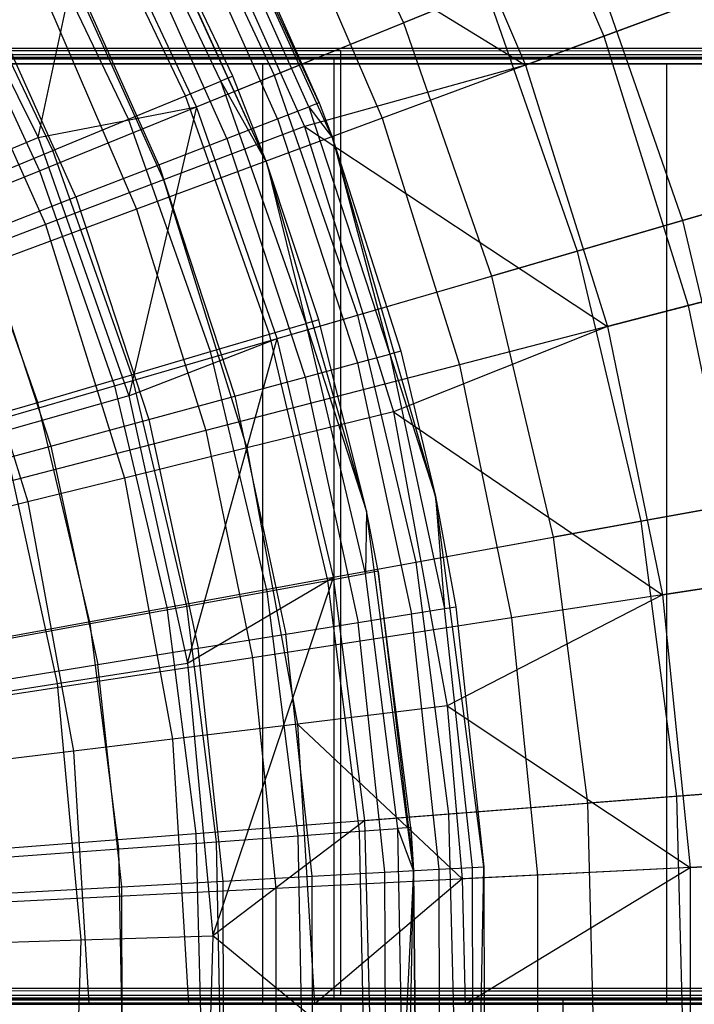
# Model space of a CAD drawing. Extents: x 0.1 to 16.1, y -7 to 7.
# Tile 96 of 108: x 9.8 to 10.4, y 0 to 0.8. Entities that reach past the tile are written whole.
import ezdxf

# ---------------------------------------------------------------- set-up
doc = ezdxf.new("R2010")
doc.units = 0
doc.header["$LTSCALE"] = 2.54
doc.layers.get('0').update_dxf_attribs({"color": 13, "linetype": 'CONTINUOUS'})

# ---------------------------------------------------------------- blocks, each defined once
blk = doc.blocks.new('DROPS_WOOD_C_PM_STL')
at = {"color": 0}
for p, q in [((10.03653, 1.04174, 7.35122), (10.13327, 0.83505, 7.35122)), ((10.03653, 1.04174, 7.35122), (10.13327, 0.83505, 7.35122)), ((10.20913, 1.04439, 3.24614), (10.30386, 0.82363, 3.24614)), ((10.20913, 1.04439, 3.24614), (10.30386, 0.82363, 3.24614)), ((10.06176, 0.76699, 15.533), (9.94087, 1.02606, 9.533)), ((10.06176, 0.76699, 15.533), (9.94087, 1.02606, 9.533)), ((10.07301, 0.73725, 9.533), (9.94087, 1.02606, 9.533)), ((10.07301, 0.73725, 9.533), (9.94087, 1.02606, 9.533)), ((10.14533, 1.01309, 7.40571), (10.23723, 0.79895, 7.40571)), ((10.14533, 1.01309, 7.40571), (10.23723, 0.79895, 7.40571)), ((10.01673, 0.71644, 9.533), (9.88832, 0.99709, 9.533)), ((10.01673, 0.71644, 9.533), (9.88832, 0.99709, 9.533)), ((9.9779, 0.78535, 15.63091), (9.88367, 0.98263, 15.63091)), ((9.9779, 0.78535, 15.63091), (9.88367, 0.98263, 15.63091)), ((10.01673, 0.71644, 9.533), (9.89336, 0.98791, 15.533)), ((10.01673, 0.71644, 9.533), (9.89336, 0.98791, 15.533)), ((9.98809, 0.78956, 15.533), (9.89336, 0.98791, 15.533)), ((9.98809, 0.78956, 15.533), (9.89336, 0.98791, 15.533)), ((9.93183, 0.986, 3.09397), (10.0234, 0.79036, 3.09397)), ((9.93183, 0.986, 3.09397), (10.0234, 0.79036, 3.09397)), ((9.94479, 0.97872, 7.68103), (10.23723, 0.79895, 7.40571)), ((9.94479, 0.97872, 7.68103), (10.23723, 0.79895, 7.40571)), ((9.94479, 0.97872, 7.68103), (10.04916, 0.74681, 7.68103)), ((9.94479, 0.97872, 7.68103), (10.04916, 0.74681, 7.68103)), ((9.94783, 0.7729, 15.72391), (9.85509, 0.96706, 15.72391)), ((9.94783, 0.7729, 15.72391), (9.85509, 0.96706, 15.72391)), ((10.0528, 0.76352, 15.63055), (9.96218, 0.96555, 15.63055)), ((10.0528, 0.76352, 15.63055), (9.96218, 0.96555, 15.63055)), ((9.97073, 0.96993, 15.533), (10.06176, 0.76699, 15.533)), ((9.97073, 0.96993, 15.533), (10.06176, 0.76699, 15.533)), ((10.0285, 0.95579, 3.02487), (10.1152, 0.75376, 3.02487)), ((10.0285, 0.95579, 3.02487), (10.1152, 0.75376, 3.02487)), ((9.82236, 0.73748, 7.8179), (9.86879, 0.95243, 7.62033)), ((9.82236, 0.73748, 7.8179), (9.86879, 0.95243, 7.62033)), ((9.95724, 0.76346, 7.62033), (9.86879, 0.95243, 7.62033)), ((9.95724, 0.76346, 7.62033), (9.86879, 0.95243, 7.62033)), ((10.02626, 0.75325, 15.72434), (9.93686, 0.95256, 15.72434)), ((10.02626, 0.75325, 15.72434), (9.93686, 0.95256, 15.72434)), ((9.71853, 0.946, 7.8179), (9.82236, 0.73748, 7.8179)), ((9.71853, 0.946, 7.8179), (9.82236, 0.73748, 7.8179)), ((9.89939, 0.75286, 15.80734), (9.80906, 0.94198, 15.80734)), ((9.89939, 0.75286, 15.80734), (9.80906, 0.94198, 15.80734)), ((9.98317, 0.73657, 15.81079), (9.89575, 0.93147, 15.81079)), ((9.98317, 0.73657, 15.81079), (9.89575, 0.93147, 15.81079)), ((9.83108, 0.91904, 7.86961), (9.92909, 0.70127, 7.86961)), ((9.83108, 0.91904, 7.86961), (9.92909, 0.70127, 7.86961)), ((9.83502, 0.72622, 15.87701), (9.74788, 0.90865, 15.87701)), ((9.83502, 0.72622, 15.87701), (9.74788, 0.90865, 15.87701)), ((9.92518, 0.71413, 15.88656), (9.84043, 0.90309, 15.88656)), ((9.92518, 0.71413, 15.88656), (9.84043, 0.90309, 15.88656)), ((10.2902, 0.89887, 7.06866), (10.13327, 0.83505, 7.35122)), ((10.2902, 0.89887, 7.06866), (10.13327, 0.83505, 7.35122)), ((10.2902, 0.89887, 7.06866), (10.37091, 0.66685, 7.06866)), ((10.2902, 0.89887, 7.06866), (10.37091, 0.66685, 7.06866)), ((9.74152, 0.88467, 2.90158), (9.82368, 0.70914, 2.90158)), ((9.74152, 0.88467, 2.90158), (9.82368, 0.70914, 2.90158)), ((10.47012, 0.8852, 3.48698), (10.30386, 0.82363, 3.24614)), ((10.47012, 0.8852, 3.48698), (10.30386, 0.82363, 3.24614)), ((9.73615, 0.86922, 8.07101), (9.82885, 0.66325, 8.07101)), ((9.73615, 0.86922, 8.07101), (9.82885, 0.66325, 8.07101)), ((9.85452, 0.68678, 15.94874), (9.77301, 0.86851, 15.94874)), ((9.85452, 0.68678, 15.94874), (9.77301, 0.86851, 15.94874)), ((10.0234, 0.79036, 3.09397), (10.20365, 0.86367, 3.3076)), ((10.0234, 0.79036, 3.09397), (10.20365, 0.86367, 3.3076)), ((10.20365, 0.86367, 3.3076), (10.2812, 0.64074, 3.3076)), ((10.20365, 0.86367, 3.3076), (10.2812, 0.64074, 3.3076)), ((9.82835, 0.85761, 2.82552), (9.90614, 0.67633, 2.82552)), ((9.82835, 0.85761, 2.82552), (9.90614, 0.67633, 2.82552)), ((10.23723, 0.79895, 7.40571), (10.39974, 0.85914, 7.11665)), ((10.23723, 0.79895, 7.40571), (10.39974, 0.85914, 7.11665)), ((9.95724, 0.76346, 7.62033), (10.13327, 0.83505, 7.35122)), ((9.95724, 0.76346, 7.62033), (10.13327, 0.83505, 7.35122)), ((10.13327, 0.83505, 7.35122), (10.20825, 0.6195, 7.35122)), ((10.13327, 0.83505, 7.35122), (10.20825, 0.6195, 7.35122)), ((10.30386, 0.82363, 3.24614), (10.1152, 0.75376, 3.02487)), ((10.30386, 0.82363, 3.24614), (10.1152, 0.75376, 3.02487)), ((10.30386, 0.82363, 3.24614), (10.37578, 0.59442, 3.24614)), ((10.30386, 0.82363, 3.24614), (10.37578, 0.59442, 3.24614)), ((9.79146, 0.81353, 29.55215), (10.73884, 0.81339, 29.8217)), ((9.79146, 0.81353, 29.55215), (10.73884, 0.81339, 29.8217)), ((9.3636, 0.80445, 16.49012), (10.07413, 0.80445, 16.69228)), ((10.07413, 0.80445, 28.01013), (9.3636, 0.80445, 28.2123)), ((10.07413, 0.80445, 28.01013), (9.3636, 0.80445, 28.2123)), ((9.3636, 0.80445, 16.49012), (10.07413, 0.80445, 16.69228)), ((9.44808, 0.81144, 33.60817), (10.08, 0.81129, 33.90284)), ((9.44808, 0.81144, 33.60817), (10.08, 0.81129, 33.90284)), ((10.08, 0.80772, 40.83104), (9.44808, 0.80757, 41.1257)), ((10.08, 0.80772, 40.83104), (9.44808, 0.80757, 41.1257)), ((10.73884, 0.80561, 44.91217), (9.79146, 0.80547, 45.18172)), ((10.73884, 0.80561, 44.91217), (9.79146, 0.80547, 45.18172)), ((10.07413, 0.80445, 16.69228), (10.07413, 0.00445, 16.69228)), ((10.07413, 0.80445, 16.69228), (10.75443, 0.80445, 16.98023)), ((10.07413, 0.80445, 16.69228), (10.07413, 0.00445, 16.69228)), ((10.75443, 0.80445, 27.72219), (10.07413, 0.80445, 28.01013)), ((10.07413, 0.80445, 28.01013), (10.07413, 0.00445, 28.01013)), ((10.07413, 0.80445, 28.01013), (10.07413, 0.00445, 28.01013)), ((10.75443, 0.80445, 27.72219), (10.07413, 0.80445, 28.01013)), ((10.07413, 0.80445, 16.69228), (10.75443, 0.80445, 16.98023)), ((10.08, 0.81129, 33.90284), (10.65115, 0.81108, 34.30276)), ((10.08, 0.01129, 33.90242), (10.08, 0.81129, 33.90284)), ((10.08, 0.01129, 33.90242), (10.08, 0.81129, 33.90284)), ((10.08, 0.81129, 33.90284), (10.65115, 0.81108, 34.30276)), ((10.65115, 0.80792, 40.43111), (10.08, 0.80772, 40.83104)), ((10.65115, 0.80792, 40.43111), (10.08, 0.80772, 40.83104)), ((10.08, 0.00772, 40.83062), (10.08, 0.80772, 40.83104)), ((10.08, 0.00772, 40.83062), (10.08, 0.80772, 40.83104)), ((9.64008, 0.8, 34.24384), (10.01328, 0.8, 34.4593)), ((10.01328, 0.8, 40.29452), (9.64008, 0.8, 40.50998)), ((10.01328, 0.8, 40.29452), (9.64008, 0.8, 40.50998)), ((9.64008, 0.8, 34.24384), (10.01328, 0.8, 34.4593)), ((10.01328, 0.8, 34.4593), (10.01328, 0, 34.4593)), ((10.01328, 0.8, 34.4593), (10.35716, 0.8, 34.71899)), ((10.01328, 0.8, 34.4593), (10.01328, 0, 34.4593)), ((10.35716, 0.8, 40.03483), (10.01328, 0.8, 40.29452)), ((10.01328, 0.8, 40.29452), (10.01328, 0, 40.29452)), ((10.01328, 0.8, 40.29452), (10.01328, 0, 40.29452)), ((10.35716, 0.8, 40.03483), (10.01328, 0.8, 40.29452)), ((10.01328, 0.8, 34.4593), (10.35716, 0.8, 34.71899)), ((10.23723, 0.79895, 7.40571), (10.04916, 0.74681, 7.68103)), ((10.23723, 0.79895, 7.40571), (10.04916, 0.74681, 7.68103)), ((10.23723, 0.79895, 7.40571), (10.30699, 0.57661, 7.40571)), ((10.23723, 0.79895, 7.40571), (10.30699, 0.57661, 7.40571)), ((10.35716, 0.8, 34.71899), (10.35716, 0, 34.71899)), ((10.35716, 0.8, 34.71899), (10.66653, 0.8, 35.01897)), ((10.35716, 0.8, 34.71899), (10.35716, 0, 34.71899)), ((10.66653, 0.8, 39.73484), (10.35716, 0.8, 40.03483)), ((10.35716, 0.8, 40.03483), (10.35716, 0, 40.03483)), ((10.35716, 0.8, 40.03483), (10.35716, 0, 40.03483)), ((10.66653, 0.8, 39.73484), (10.35716, 0.8, 40.03483)), ((10.35716, 0.8, 34.71899), (10.66653, 0.8, 35.01897)), ((9.82368, 0.70914, 2.90158), (10.0234, 0.79036, 3.09397)), ((9.82368, 0.70914, 2.90158), (10.0234, 0.79036, 3.09397)), ((9.98809, 0.78956, 15.533), (9.9779, 0.78535, 15.63091)), ((9.98809, 0.78956, 15.533), (9.9779, 0.78535, 15.63091)), ((10.01673, 0.71644, 9.533), (9.98809, 0.78956, 15.533)), ((10.01673, 0.71644, 15.533), (9.98809, 0.78956, 15.533)), ((10.01673, 0.71644, 9.533), (9.98809, 0.78956, 15.533)), ((10.01673, 0.71644, 15.533), (9.98809, 0.78956, 15.533)), ((10.0234, 0.79036, 3.09397), (10.09436, 0.58635, 3.09397)), ((10.0234, 0.79036, 3.09397), (10.09436, 0.58635, 3.09397)), ((9.94783, 0.7729, 15.72391), (9.9779, 0.78535, 15.63091)), ((9.94783, 0.7729, 15.72391), (9.9779, 0.78535, 15.63091)), ((10.01673, 0.71644, 15.533), (9.9779, 0.78535, 15.63091)), ((10.01673, 0.71644, 15.533), (9.9779, 0.78535, 15.63091)), ((10.05062, 0.57916, 15.63091), (9.9779, 0.78535, 15.63091)), ((10.05062, 0.57916, 15.63091), (9.9779, 0.78535, 15.63091)), ((9.89939, 0.75286, 15.80734), (9.94783, 0.7729, 15.72391)), ((9.89939, 0.75286, 15.80734), (9.94783, 0.7729, 15.72391)), ((10.0194, 0.56999, 15.72391), (9.94783, 0.7729, 15.72391)), ((10.0194, 0.56999, 15.72391), (9.94783, 0.7729, 15.72391)), ((9.82236, 0.73748, 7.8179), (9.95724, 0.76346, 7.62033)), ((9.82236, 0.73748, 7.8179), (9.95724, 0.76346, 7.62033)), ((9.95724, 0.76346, 7.62033), (9.89978, 0.51777, 7.8179)), ((9.95724, 0.76346, 7.62033), (9.89978, 0.51777, 7.8179)), ((10.02579, 0.56639, 7.62033), (9.95724, 0.76346, 7.62033)), ((10.02579, 0.56639, 7.62033), (9.95724, 0.76346, 7.62033)), ((10.02626, 0.75325, 15.72434), (10.0528, 0.76352, 15.63055)), ((10.02626, 0.75325, 15.72434), (10.0528, 0.76352, 15.63055)), ((10.06176, 0.76699, 15.533), (10.0528, 0.76352, 15.63055)), ((10.06176, 0.76699, 15.533), (10.0528, 0.76352, 15.63055)), ((10.0528, 0.76352, 15.63055), (10.07301, 0.73725, 15.533)), ((10.0528, 0.76352, 15.63055), (10.07301, 0.73725, 15.533)), ((10.0528, 0.76352, 15.63055), (10.1218, 0.55312, 15.63055)), ((10.0528, 0.76352, 15.63055), (10.1218, 0.55312, 15.63055)), ((10.06176, 0.76699, 15.533), (10.07301, 0.73725, 9.533)), ((10.06176, 0.76699, 15.533), (10.07301, 0.73725, 9.533)), ((10.06176, 0.76699, 15.533), (10.07301, 0.73725, 15.533)), ((10.06176, 0.76699, 15.533), (10.07301, 0.73725, 15.533)), ((9.83502, 0.72622, 15.87701), (9.89939, 0.75286, 15.80734)), ((9.83502, 0.72622, 15.87701), (9.89939, 0.75286, 15.80734)), ((9.96911, 0.55521, 15.80734), (9.89939, 0.75286, 15.80734)), ((9.96911, 0.55521, 15.80734), (9.89939, 0.75286, 15.80734)), ((10.1152, 0.75376, 3.02487), (9.90614, 0.67633, 2.82552)), ((10.1152, 0.75376, 3.02487), (9.90614, 0.67633, 2.82552)), ((10.04916, 0.74681, 7.68103), (9.92909, 0.70127, 7.86961)), ((10.04916, 0.74681, 7.68103), (9.92909, 0.70127, 7.86961)), ((9.98317, 0.73657, 15.81079), (10.02626, 0.75325, 15.72434)), ((9.98317, 0.73657, 15.81079), (10.02626, 0.75325, 15.72434)), ((10.02626, 0.75325, 15.72434), (10.09434, 0.54568, 15.72434)), ((10.02626, 0.75325, 15.72434), (10.09434, 0.54568, 15.72434)), ((10.04916, 0.74681, 7.68103), (10.30699, 0.57661, 7.40571)), ((10.04916, 0.74681, 7.68103), (10.30699, 0.57661, 7.40571)), ((10.04916, 0.74681, 7.68103), (10.12482, 0.504, 7.68103)), ((10.04916, 0.74681, 7.68103), (10.12482, 0.504, 7.68103)), ((10.1152, 0.75376, 3.02487), (10.18101, 0.54399, 3.02487)), ((10.1152, 0.75376, 3.02487), (10.18101, 0.54399, 3.02487)), ((9.71893, 0.6937, 8.02889), (9.82236, 0.73748, 7.8179)), ((9.71893, 0.6937, 8.02889), (9.82236, 0.73748, 7.8179)), ((9.82236, 0.73748, 7.8179), (9.89978, 0.51777, 7.8179)), ((9.82236, 0.73748, 7.8179), (9.89978, 0.51777, 7.8179)), ((10.07301, 0.73725, 9.533), (10.13107, 0.55564, 15.533)), ((10.16063, 0.43198, 9.533), (10.07301, 0.73725, 9.533)), ((10.07301, 0.73725, 15.533), (10.07301, 0.73725, 9.533)), ((10.07301, 0.73725, 15.533), (10.07301, 0.73725, 9.533)), ((10.07301, 0.73725, 15.533), (10.13107, 0.55564, 15.533)), ((10.07301, 0.73725, 9.533), (10.13107, 0.55564, 15.533)), ((10.16063, 0.43198, 9.533), (10.07301, 0.73725, 9.533)), ((10.07301, 0.73725, 15.533), (10.13107, 0.55564, 15.533)), ((10.07301, 0.73725, 15.533), (10.1218, 0.55312, 15.63055)), ((10.07301, 0.73725, 15.533), (10.1218, 0.55312, 15.63055)), ((9.92518, 0.71413, 15.88656), (9.98317, 0.73657, 15.81079)), ((9.92518, 0.71413, 15.88656), (9.98317, 0.73657, 15.81079)), ((9.98317, 0.73657, 15.81079), (10.04974, 0.5336, 15.81079)), ((9.98317, 0.73657, 15.81079), (10.04974, 0.5336, 15.81079)), ((9.75793, 0.69432, 15.92943), (9.83502, 0.72622, 15.87701)), ((9.75793, 0.69432, 15.92943), (9.83502, 0.72622, 15.87701)), ((9.90227, 0.53556, 15.87701), (9.83502, 0.72622, 15.87701)), ((9.90227, 0.53556, 15.87701), (9.83502, 0.72622, 15.87701)), ((9.85452, 0.68678, 15.94874), (9.92518, 0.71413, 15.88656)), ((9.85452, 0.68678, 15.94874), (9.92518, 0.71413, 15.88656)), ((9.92518, 0.71413, 15.88656), (9.98972, 0.51734, 15.88656)), ((9.92518, 0.71413, 15.88656), (9.98972, 0.51734, 15.88656)), ((10.10188, 0.41978, 9.533), (10.01673, 0.71644, 9.533)), ((10.06121, 0.58227, 15.533), (10.01673, 0.71644, 9.533)), ((10.10188, 0.41978, 9.533), (10.01673, 0.71644, 9.533)), ((10.06121, 0.58227, 15.533), (10.01673, 0.71644, 9.533)), ((10.06121, 0.58227, 15.533), (10.01673, 0.71644, 15.533)), ((10.01673, 0.71644, 15.533), (10.01673, 0.71644, 9.533)), ((10.01673, 0.71644, 15.533), (10.01673, 0.71644, 9.533)), ((10.01673, 0.71644, 15.533), (10.05062, 0.57916, 15.63091)), ((10.06121, 0.58227, 15.533), (10.01673, 0.71644, 15.533)), ((10.01673, 0.71644, 15.533), (10.05062, 0.57916, 15.63091)), ((9.60663, 0.62087, 2.73246), (9.82368, 0.70914, 2.90158)), ((9.60663, 0.62087, 2.73246), (9.82368, 0.70914, 2.90158)), ((9.82368, 0.70914, 2.90158), (9.88735, 0.52609, 2.90158)), ((9.82368, 0.70914, 2.90158), (9.88735, 0.52609, 2.90158)), ((10.51286, 0.70817, 6.77425), (10.37091, 0.66685, 7.06866)), ((10.51286, 0.70817, 6.77425), (10.37091, 0.66685, 7.06866)), ((9.92909, 0.70127, 7.86961), (9.82885, 0.66325, 8.07101)), ((9.92909, 0.70127, 7.86961), (9.82885, 0.66325, 8.07101)), ((9.92909, 0.70127, 7.86961), (10.00013, 0.47327, 7.86961)), ((9.92909, 0.70127, 7.86961), (10.00013, 0.47327, 7.86961)), ((9.82222, 0.51204, 15.92943), (9.75793, 0.69432, 15.92943)), ((9.82222, 0.51204, 15.92943), (9.75793, 0.69432, 15.92943)), ((10.2812, 0.64074, 3.3076), (10.44587, 0.68867, 3.54016)), ((10.2812, 0.64074, 3.3076), (10.44587, 0.68867, 3.54016)), ((9.7739, 0.65558, 15.99494), (9.85452, 0.68678, 15.94874)), ((9.7739, 0.65558, 15.99494), (9.85452, 0.68678, 15.94874)), ((9.85452, 0.68678, 15.94874), (9.91659, 0.49753, 15.94874)), ((9.85452, 0.68678, 15.94874), (9.91659, 0.49753, 15.94874)), ((9.90614, 0.67633, 2.82552), (9.67892, 0.59217, 2.65023)), ((9.90614, 0.67633, 2.82552), (9.67892, 0.59217, 2.65023)), ((9.90614, 0.67633, 2.82552), (9.9652, 0.48811, 2.82552)), ((9.90614, 0.67633, 2.82552), (9.9652, 0.48811, 2.82552)), ((9.82885, 0.66325, 8.07101), (9.74963, 0.63321, 8.28286)), ((9.82885, 0.66325, 8.07101), (9.74963, 0.63321, 8.28286)), ((9.82885, 0.66325, 8.07101), (9.89604, 0.44761, 8.07101)), ((9.82885, 0.66325, 8.07101), (9.89604, 0.44761, 8.07101)), ((10.37091, 0.66685, 7.06866), (10.20825, 0.6195, 7.35122)), ((10.37091, 0.66685, 7.06866), (10.20825, 0.6195, 7.35122)), ((10.37091, 0.66685, 7.06866), (10.42733, 0.42776, 7.06866)), ((10.37091, 0.66685, 7.06866), (10.42733, 0.42776, 7.06866)), ((9.7739, 0.65558, 15.99494), (9.83315, 0.47493, 15.99494)), ((9.7739, 0.65558, 15.99494), (9.83315, 0.47493, 15.99494)), ((10.09436, 0.58635, 3.09397), (10.2812, 0.64074, 3.3076)), ((10.09436, 0.58635, 3.09397), (10.2812, 0.64074, 3.3076)), ((10.2812, 0.64074, 3.3076), (10.33541, 0.41101, 3.3076)), ((10.2812, 0.64074, 3.3076), (10.33541, 0.41101, 3.3076)), ((10.54741, 0.63886, 3.48698), (10.37578, 0.59442, 3.24614)), ((10.54741, 0.63886, 3.48698), (10.37578, 0.59442, 3.24614)), ((9.74963, 0.63321, 8.28286), (9.81378, 0.42734, 8.28286)), ((9.74963, 0.63321, 8.28286), (9.81378, 0.42734, 8.28286)), ((10.30699, 0.57661, 7.40571), (10.47476, 0.62005, 7.11665)), ((10.30699, 0.57661, 7.40571), (10.47476, 0.62005, 7.11665)), ((10.02579, 0.56639, 7.62033), (10.20825, 0.6195, 7.35122)), ((10.02579, 0.56639, 7.62033), (10.20825, 0.6195, 7.35122)), ((10.20825, 0.6195, 7.35122), (10.26067, 0.39739, 7.35122)), ((10.20825, 0.6195, 7.35122), (10.26067, 0.39739, 7.35122)), ((9.88735, 0.52609, 2.90158), (10.09436, 0.58635, 3.09397)), ((9.88735, 0.52609, 2.90158), (10.09436, 0.58635, 3.09397)), ((10.09436, 0.58635, 3.09397), (10.14397, 0.37612, 3.09397)), ((10.09436, 0.58635, 3.09397), (10.14397, 0.37612, 3.09397)), ((10.37578, 0.59442, 3.24614), (10.18101, 0.54399, 3.02487)), ((10.37578, 0.59442, 3.24614), (10.18101, 0.54399, 3.02487)), ((10.37578, 0.59442, 3.24614), (10.42414, 0.35911, 3.24614)), ((10.37578, 0.59442, 3.24614), (10.42414, 0.35911, 3.24614)), ((10.0194, 0.56999, 15.72391), (10.05062, 0.57916, 15.63091)), ((10.0194, 0.56999, 15.72391), (10.05062, 0.57916, 15.63091)), ((10.06121, 0.58227, 15.533), (10.05062, 0.57916, 15.63091)), ((10.06121, 0.58227, 15.533), (10.05062, 0.57916, 15.63091)), ((10.10188, 0.41978, 15.533), (10.05062, 0.57916, 15.63091)), ((10.10188, 0.41978, 15.533), (10.05062, 0.57916, 15.63091)), ((10.10102, 0.36642, 15.63091), (10.05062, 0.57916, 15.63091)), ((10.10102, 0.36642, 15.63091), (10.05062, 0.57916, 15.63091)), ((10.10188, 0.41978, 9.533), (10.06121, 0.58227, 15.533)), ((10.10188, 0.41978, 15.533), (10.06121, 0.58227, 15.533)), ((10.10188, 0.41978, 9.533), (10.06121, 0.58227, 15.533)), ((10.10188, 0.41978, 15.533), (10.06121, 0.58227, 15.533)), ((9.96911, 0.55521, 15.80734), (10.0194, 0.56999, 15.72391)), ((9.96911, 0.55521, 15.80734), (10.0194, 0.56999, 15.72391)), ((10.069, 0.36061, 15.72391), (10.0194, 0.56999, 15.72391)), ((10.069, 0.36061, 15.72391), (10.0194, 0.56999, 15.72391)), ((10.30699, 0.57661, 7.40571), (10.12482, 0.504, 7.68103)), ((10.30699, 0.57661, 7.40571), (10.12482, 0.504, 7.68103)), ((10.30699, 0.57661, 7.40571), (10.3539, 0.34835, 7.40571)), ((10.30699, 0.57661, 7.40571), (10.3539, 0.34835, 7.40571)), ((9.89978, 0.51777, 7.8179), (10.02579, 0.56639, 7.62033)), ((9.89978, 0.51777, 7.8179), (10.02579, 0.56639, 7.62033)), ((9.94962, 0.29022, 7.8179), (10.02579, 0.56639, 7.62033)), ((9.94962, 0.29022, 7.8179), (10.02579, 0.56639, 7.62033)), ((10.07371, 0.36332, 7.62033), (10.02579, 0.56639, 7.62033)), ((10.07371, 0.36332, 7.62033), (10.02579, 0.56639, 7.62033)), ((9.90227, 0.53556, 15.87701), (9.96911, 0.55521, 15.80734)), ((9.90227, 0.53556, 15.87701), (9.96911, 0.55521, 15.80734)), ((10.01742, 0.35126, 15.80734), (9.96911, 0.55521, 15.80734)), ((10.01742, 0.35126, 15.80734), (9.96911, 0.55521, 15.80734)), ((10.09434, 0.54568, 15.72434), (10.1218, 0.55312, 15.63055)), ((10.09434, 0.54568, 15.72434), (10.1218, 0.55312, 15.63055)), ((10.13107, 0.55564, 15.533), (10.1218, 0.55312, 15.63055)), ((10.13107, 0.55564, 15.533), (10.1218, 0.55312, 15.63055)), ((10.1218, 0.55312, 15.63055), (10.16063, 0.43198, 15.533)), ((10.1218, 0.55312, 15.63055), (10.16063, 0.43198, 15.533)), ((10.1218, 0.55312, 15.63055), (10.16843, 0.33667, 15.63055)), ((10.1218, 0.55312, 15.63055), (10.16843, 0.33667, 15.63055)), ((10.13107, 0.55564, 15.533), (10.16063, 0.43198, 9.533)), ((10.13107, 0.55564, 15.533), (10.16063, 0.43198, 9.533)), ((10.13107, 0.55564, 15.533), (10.16063, 0.43198, 15.533)), ((10.13107, 0.55564, 15.533), (10.16063, 0.43198, 15.533)), ((10.04974, 0.5336, 15.81079), (10.09434, 0.54568, 15.72434)), ((10.04974, 0.5336, 15.81079), (10.09434, 0.54568, 15.72434)), ((10.09434, 0.54568, 15.72434), (10.14034, 0.33214, 15.72434)), ((10.09434, 0.54568, 15.72434), (10.14034, 0.33214, 15.72434)), ((10.18101, 0.54399, 3.02487), (9.9652, 0.48811, 2.82552)), ((10.18101, 0.54399, 3.02487), (9.9652, 0.48811, 2.82552)), ((10.18101, 0.54399, 3.02487), (10.22527, 0.32864, 3.02487)), ((10.18101, 0.54399, 3.02487), (10.22527, 0.32864, 3.02487)), ((9.82222, 0.51204, 15.92943), (9.90227, 0.53556, 15.87701)), ((9.82222, 0.51204, 15.92943), (9.90227, 0.53556, 15.87701)), ((9.94887, 0.33883, 15.87701), (9.90227, 0.53556, 15.87701)), ((9.94887, 0.33883, 15.87701), (9.90227, 0.53556, 15.87701)), ((9.98972, 0.51734, 15.88656), (10.04974, 0.5336, 15.81079)), ((9.98972, 0.51734, 15.88656), (10.04974, 0.5336, 15.81079)), ((10.04974, 0.5336, 15.81079), (10.09472, 0.32478, 15.81079)), ((10.04974, 0.5336, 15.81079), (10.09472, 0.32478, 15.81079)), ((9.66238, 0.46061, 2.73246), (9.88735, 0.52609, 2.90158)), ((9.66238, 0.46061, 2.73246), (9.88735, 0.52609, 2.90158)), ((9.88735, 0.52609, 2.90158), (9.93187, 0.33747, 2.90158)), ((9.88735, 0.52609, 2.90158), (9.93187, 0.33747, 2.90158)), ((9.733, 0.48581, 15.96197), (9.82222, 0.51204, 15.92943)), ((9.733, 0.48581, 15.96197), (9.82222, 0.51204, 15.92943)), ((9.89978, 0.51777, 7.8179), (9.79176, 0.48704, 8.02889)), ((9.89978, 0.51777, 7.8179), (9.79176, 0.48704, 8.02889)), ((9.86678, 0.32395, 15.92943), (9.82222, 0.51204, 15.92943)), ((9.86678, 0.32395, 15.92943), (9.82222, 0.51204, 15.92943)), ((9.89978, 0.51777, 7.8179), (9.94962, 0.29022, 7.8179)), ((9.89978, 0.51777, 7.8179), (9.94962, 0.29022, 7.8179)), ((9.91659, 0.49753, 15.94874), (9.98972, 0.51734, 15.88656)), ((9.91659, 0.49753, 15.94874), (9.98972, 0.51734, 15.88656)), ((9.98972, 0.51734, 15.88656), (10.03334, 0.31489, 15.88656)), ((9.98972, 0.51734, 15.88656), (10.03334, 0.31489, 15.88656)), ((10.12482, 0.504, 7.68103), (10.00013, 0.47327, 7.86961)), ((10.12482, 0.504, 7.68103), (10.00013, 0.47327, 7.86961)), ((10.12482, 0.504, 7.68103), (10.3539, 0.34835, 7.40571)), ((10.12482, 0.504, 7.68103), (10.3539, 0.34835, 7.40571)), ((10.12482, 0.504, 7.68103), (10.17066, 0.25385, 7.68103)), ((10.12482, 0.504, 7.68103), (10.17066, 0.25385, 7.68103)), ((9.83315, 0.47493, 15.99494), (9.91659, 0.49753, 15.94874)), ((9.83315, 0.47493, 15.99494), (9.91659, 0.49753, 15.94874)), ((9.91659, 0.49753, 15.94874), (9.95853, 0.30283, 15.94874)), ((9.91659, 0.49753, 15.94874), (9.95853, 0.30283, 15.94874)), ((9.9652, 0.48811, 2.82552), (9.73063, 0.42738, 2.65023)), ((9.9652, 0.48811, 2.82552), (9.73063, 0.42738, 2.65023)), ((9.79176, 0.48704, 8.02889), (9.83864, 0.27299, 8.02889)), ((9.79176, 0.48704, 8.02889), (9.83864, 0.27299, 8.02889)), ((9.9652, 0.48811, 2.82552), (10.0049, 0.29488, 2.82552)), ((9.9652, 0.48811, 2.82552), (10.0049, 0.29488, 2.82552)), ((9.74262, 0.4504, 16.02339), (9.83315, 0.47493, 15.99494)), ((9.74262, 0.4504, 16.02339), (9.83315, 0.47493, 15.99494)), ((9.83315, 0.47493, 15.99494), (9.87319, 0.28907, 15.99494)), ((9.83315, 0.47493, 15.99494), (9.87319, 0.28907, 15.99494)), ((10.00013, 0.47327, 7.86961), (9.89604, 0.44761, 8.07101)), ((10.00013, 0.47327, 7.86961), (9.89604, 0.44761, 8.07101)), ((10.00013, 0.47327, 7.86961), (10.04318, 0.23837, 7.86961)), ((10.00013, 0.47327, 7.86961), (10.04318, 0.23837, 7.86961)), ((9.89604, 0.44761, 8.07101), (9.81378, 0.42734, 8.28286)), ((9.89604, 0.44761, 8.07101), (9.81378, 0.42734, 8.28286)), ((9.89604, 0.44761, 8.07101), (9.93676, 0.22545, 8.07101)), ((9.89604, 0.44761, 8.07101), (9.93676, 0.22545, 8.07101)), ((10.33541, 0.41101, 3.3076), (10.50414, 0.44176, 3.54016)), ((10.33541, 0.41101, 3.3076), (10.50414, 0.44176, 3.54016)), ((9.81378, 0.42734, 8.28286), (9.75432, 0.41268, 8.50264)), ((9.81378, 0.42734, 8.28286), (9.75432, 0.41268, 8.50264)), ((9.81378, 0.42734, 8.28286), (9.85265, 0.21524, 8.28286)), ((9.81378, 0.42734, 8.28286), (9.85265, 0.21524, 8.28286)), ((10.16063, 0.43198, 9.533), (10.17792, 0.3382, 15.533)), ((10.20177, 0.11705, 9.533), (10.16063, 0.43198, 9.533)), ((10.16063, 0.43198, 15.533), (10.16063, 0.43198, 9.533)), ((10.16063, 0.43198, 15.533), (10.16063, 0.43198, 9.533)), ((10.16063, 0.43198, 15.533), (10.17792, 0.3382, 15.533)), ((10.16063, 0.43198, 9.533), (10.17792, 0.3382, 15.533)), ((10.20177, 0.11705, 9.533), (10.16063, 0.43198, 9.533)), ((10.16063, 0.43198, 15.533), (10.17792, 0.3382, 15.533)), ((10.16063, 0.43198, 15.533), (10.16843, 0.33667, 15.63055)), ((10.16063, 0.43198, 15.533), (10.16843, 0.33667, 15.63055)), ((10.42733, 0.42776, 7.06866), (10.26067, 0.39739, 7.35122)), ((10.42733, 0.42776, 7.06866), (10.26067, 0.39739, 7.35122)), ((10.10188, 0.41978, 15.533), (10.10102, 0.36642, 15.63091)), ((10.10188, 0.41978, 15.533), (10.10102, 0.36642, 15.63091)), ((10.14186, 0.11375, 9.533), (10.10188, 0.41978, 9.533)), ((10.11188, 0.36838, 15.533), (10.10188, 0.41978, 9.533)), ((10.14186, 0.11375, 9.533), (10.10188, 0.41978, 9.533)), ((10.11188, 0.36838, 15.533), (10.10188, 0.41978, 9.533)), ((10.11188, 0.36838, 15.533), (10.10188, 0.41978, 15.533)), ((10.10188, 0.41978, 15.533), (10.10188, 0.41978, 9.533)), ((10.10188, 0.41978, 15.533), (10.10188, 0.41978, 9.533)), ((10.11188, 0.36838, 15.533), (10.10188, 0.41978, 15.533)), ((10.14397, 0.37612, 3.09397), (10.33541, 0.41101, 3.3076)), ((10.14397, 0.37612, 3.09397), (10.33541, 0.41101, 3.3076)), ((10.33541, 0.41101, 3.3076), (10.36572, 0.17693, 3.3076)), ((10.33541, 0.41101, 3.3076), (10.36572, 0.17693, 3.3076)), ((10.07371, 0.36332, 7.62033), (10.26067, 0.39739, 7.35122)), ((10.07371, 0.36332, 7.62033), (10.26067, 0.39739, 7.35122)), ((10.26067, 0.39739, 7.35122), (10.28997, 0.17107, 7.35122)), ((10.26067, 0.39739, 7.35122), (10.28997, 0.17107, 7.35122)), ((9.93187, 0.33747, 2.90158), (10.14397, 0.37612, 3.09397)), ((9.93187, 0.33747, 2.90158), (10.14397, 0.37612, 3.09397)), ((10.14397, 0.37612, 3.09397), (10.17171, 0.16191, 3.09397)), ((10.14397, 0.37612, 3.09397), (10.17171, 0.16191, 3.09397)), ((10.3539, 0.34835, 7.40571), (10.5252, 0.37459, 7.11665)), ((10.3539, 0.34835, 7.40571), (10.5252, 0.37459, 7.11665)), ((9.94962, 0.29022, 7.8179), (10.07371, 0.36332, 7.62033)), ((9.94962, 0.29022, 7.8179), (10.07371, 0.36332, 7.62033)), ((9.97111, 0.05826, 7.8179), (10.07371, 0.36332, 7.62033)), ((9.97111, 0.05826, 7.8179), (10.07371, 0.36332, 7.62033)), ((10.01742, 0.35126, 15.80734), (10.069, 0.36061, 15.72391)), ((10.01742, 0.35126, 15.80734), (10.069, 0.36061, 15.72391)), ((10.069, 0.36061, 15.72391), (10.10102, 0.36642, 15.63091)), ((10.069, 0.36061, 15.72391), (10.10102, 0.36642, 15.63091)), ((10.09606, 0.14715, 15.72391), (10.069, 0.36061, 15.72391)), ((10.09606, 0.14715, 15.72391), (10.069, 0.36061, 15.72391)), ((10.1005, 0.1564, 7.62033), (10.07371, 0.36332, 7.62033)), ((10.1005, 0.1564, 7.62033), (10.07371, 0.36332, 7.62033)), ((10.11188, 0.36838, 15.533), (10.10102, 0.36642, 15.63091)), ((10.11188, 0.36838, 15.533), (10.10102, 0.36642, 15.63091)), ((10.12852, 0.14952, 15.63091), (10.10102, 0.36642, 15.63091)), ((10.12852, 0.14952, 15.63091), (10.10102, 0.36642, 15.63091)), ((10.13952, 0.15032, 15.533), (10.11188, 0.36838, 15.533)), ((10.11188, 0.36838, 15.533), (10.14186, 0.11375, 9.533)), ((10.11188, 0.36838, 15.533), (10.14186, 0.11375, 9.533)), ((10.13952, 0.15032, 15.533), (10.11188, 0.36838, 15.533)), ((10.42414, 0.35911, 3.24614), (10.22527, 0.32864, 3.02487)), ((10.42414, 0.35911, 3.24614), (10.22527, 0.32864, 3.02487)), ((9.94887, 0.33883, 15.87701), (10.01742, 0.35126, 15.80734)), ((9.94887, 0.33883, 15.87701), (10.01742, 0.35126, 15.80734)), ((10.04378, 0.14333, 15.80734), (10.01742, 0.35126, 15.80734)), ((10.04378, 0.14333, 15.80734), (10.01742, 0.35126, 15.80734)), ((10.3539, 0.34835, 7.40571), (10.17066, 0.25385, 7.68103)), ((10.3539, 0.34835, 7.40571), (10.17066, 0.25385, 7.68103)), ((10.3539, 0.34835, 7.40571), (10.37747, 0.11651, 7.40571)), ((10.3539, 0.34835, 7.40571), (10.37747, 0.11651, 7.40571)), ((9.70135, 0.29546, 2.73246), (9.93187, 0.33747, 2.90158)), ((9.70135, 0.29546, 2.73246), (9.93187, 0.33747, 2.90158)), ((9.86678, 0.32395, 15.92943), (9.94887, 0.33883, 15.87701)), ((9.86678, 0.32395, 15.92943), (9.94887, 0.33883, 15.87701)), ((9.93187, 0.33747, 2.90158), (9.95675, 0.14527, 2.90158)), ((9.93187, 0.33747, 2.90158), (9.95675, 0.14527, 2.90158)), ((9.9743, 0.13826, 15.87701), (9.94887, 0.33883, 15.87701)), ((9.9743, 0.13826, 15.87701), (9.94887, 0.33883, 15.87701)), ((10.14034, 0.33214, 15.72434), (10.16843, 0.33667, 15.63055)), ((10.14034, 0.33214, 15.72434), (10.16843, 0.33667, 15.63055)), ((10.16843, 0.33667, 15.63055), (10.17792, 0.3382, 15.533)), ((10.16843, 0.33667, 15.63055), (10.17792, 0.3382, 15.533)), ((10.19218, 0.11652, 15.63055), (10.16843, 0.33667, 15.63055)), ((10.19218, 0.11652, 15.63055), (10.16843, 0.33667, 15.63055)), ((10.17792, 0.3382, 15.533), (10.20177, 0.11705, 9.533)), ((10.17792, 0.3382, 15.533), (10.20177, 0.11705, 9.533)), ((10.17792, 0.3382, 15.533), (10.20177, 0.11705, 15.533)), ((10.17792, 0.3382, 15.533), (10.20177, 0.11705, 15.533)), ((10.22527, 0.32864, 3.02487), (10.0049, 0.29488, 2.82552)), ((10.22527, 0.32864, 3.02487), (10.0049, 0.29488, 2.82552)), ((10.09472, 0.32478, 15.81079), (10.14034, 0.33214, 15.72434)), ((10.09472, 0.32478, 15.81079), (10.14034, 0.33214, 15.72434)), ((10.16377, 0.11495, 15.72434), (10.14034, 0.33214, 15.72434)), ((10.16377, 0.11495, 15.72434), (10.14034, 0.33214, 15.72434)), ((10.22527, 0.32864, 3.02487), (10.24751, 0.10992, 3.02487)), ((10.22527, 0.32864, 3.02487), (10.24751, 0.10992, 3.02487)), ((9.77527, 0.30736, 15.96197), (9.86678, 0.32395, 15.92943)), ((9.77527, 0.30736, 15.96197), (9.86678, 0.32395, 15.92943)), ((9.89109, 0.13219, 15.92943), (9.86678, 0.32395, 15.92943)), ((9.89109, 0.13219, 15.92943), (9.86678, 0.32395, 15.92943)), ((10.03334, 0.31489, 15.88656), (10.09472, 0.32478, 15.81079)), ((10.03334, 0.31489, 15.88656), (10.09472, 0.32478, 15.81079)), ((10.11764, 0.11241, 15.81079), (10.09472, 0.32478, 15.81079)), ((10.11764, 0.11241, 15.81079), (10.09472, 0.32478, 15.81079)), ((9.95853, 0.30283, 15.94874), (10.03334, 0.31489, 15.88656)), ((9.95853, 0.30283, 15.94874), (10.03334, 0.31489, 15.88656)), ((10.05555, 0.10898, 15.88656), (10.03334, 0.31489, 15.88656)), ((10.05555, 0.10898, 15.88656), (10.03334, 0.31489, 15.88656)), ((9.87319, 0.28907, 15.99494), (9.95853, 0.30283, 15.94874)), ((9.87319, 0.28907, 15.99494), (9.95853, 0.30283, 15.94874)), ((9.9799, 0.10481, 15.94874), (9.95853, 0.30283, 15.94874)), ((9.9799, 0.10481, 15.94874), (9.95853, 0.30283, 15.94874)), ((10.0049, 0.29488, 2.82552), (9.76539, 0.25819, 2.65023)), ((10.0049, 0.29488, 2.82552), (9.76539, 0.25819, 2.65023)), ((10.0049, 0.29488, 2.82552), (10.02486, 0.09863, 2.82552)), ((10.0049, 0.29488, 2.82552), (10.02486, 0.09863, 2.82552)), ((9.78059, 0.27414, 16.02339), (9.87319, 0.28907, 15.99494)), ((9.78059, 0.27414, 16.02339), (9.87319, 0.28907, 15.99494)), ((9.83864, 0.27299, 8.02889), (9.94962, 0.29022, 7.8179)), ((9.83864, 0.27299, 8.02889), (9.94962, 0.29022, 7.8179)), ((9.89358, 0.10005, 15.99494), (9.87319, 0.28907, 15.99494)), ((9.89358, 0.10005, 15.99494), (9.87319, 0.28907, 15.99494)), ((9.94962, 0.29022, 7.8179), (9.97111, 0.05826, 7.8179)), ((9.94962, 0.29022, 7.8179), (9.97111, 0.05826, 7.8179)), ((9.75093, 0.25938, 8.25082), (9.83864, 0.27299, 8.02889)), ((9.75093, 0.25938, 8.25082), (9.83864, 0.27299, 8.02889)), ((9.83864, 0.27299, 8.02889), (9.85885, 0.05481, 8.02889)), ((9.83864, 0.27299, 8.02889), (9.85885, 0.05481, 8.02889)), ((10.17066, 0.25385, 7.68103), (10.04318, 0.23837, 7.86961)), ((10.17066, 0.25385, 7.68103), (10.04318, 0.23837, 7.86961)), ((10.17066, 0.25385, 7.68103), (10.37747, 0.11651, 7.40571)), ((10.17066, 0.25385, 7.68103), (10.37747, 0.11651, 7.40571)), ((10.17066, 0.25385, 7.68103), (10.18332, 0.10667, 7.68103)), ((10.17066, 0.25385, 7.68103), (10.18332, 0.10667, 7.68103)), ((10.04318, 0.23837, 7.86961), (9.93676, 0.22545, 8.07101)), ((10.04318, 0.23837, 7.86961), (9.93676, 0.22545, 8.07101)), ((10.04318, 0.23837, 7.86961), (10.18332, 0.10667, 7.68103)), ((10.04318, 0.23837, 7.86961), (10.18332, 0.10667, 7.68103)), ((10.04318, 0.23837, 7.86961), (10.0576, 0, 7.86961)), ((10.04318, 0.23837, 7.86961), (10.0576, 0, 7.86961)), ((9.93676, 0.22545, 8.07101), (9.85265, 0.21524, 8.28286)), ((9.93676, 0.22545, 8.07101), (9.85265, 0.21524, 8.28286)), ((9.93676, 0.22545, 8.07101), (9.95039, 0, 8.07101)), ((9.93676, 0.22545, 8.07101), (9.95039, 0, 8.07101)), ((9.85265, 0.21524, 8.28286), (9.79186, 0.20786, 8.50264)), ((9.85265, 0.21524, 8.28286), (9.79186, 0.20786, 8.50264)), ((9.85265, 0.21524, 8.28286), (9.86567, 0, 8.28286)), ((9.85265, 0.21524, 8.28286), (9.86567, 0, 8.28286)), ((10.36572, 0.17693, 3.3076), (10.53671, 0.19016, 3.54016)), ((10.36572, 0.17693, 3.3076), (10.53671, 0.19016, 3.54016)), ((10.17171, 0.16191, 3.09397), (10.36572, 0.17693, 3.3076)), ((10.17171, 0.16191, 3.09397), (10.36572, 0.17693, 3.3076)), ((10.45888, 0.18414, 7.06866), (10.28997, 0.17107, 7.35122)), ((10.45888, 0.18414, 7.06866), (10.28997, 0.17107, 7.35122)), ((10.36572, 0.17693, 3.3076), (10.3718, -0.05903, 3.3076)), ((10.36572, 0.17693, 3.3076), (10.3718, -0.05903, 3.3076)), ((10.1005, 0.1564, 7.62033), (10.28997, 0.17107, 7.35122)), ((10.1005, 0.1564, 7.62033), (10.28997, 0.17107, 7.35122)), ((10.28997, 0.17107, 7.35122), (10.29585, -0.05707, 7.35122)), ((10.28997, 0.17107, 7.35122), (10.29585, -0.05707, 7.35122)), ((9.95675, 0.14527, 2.90158), (10.17171, 0.16191, 3.09397)), ((9.95675, 0.14527, 2.90158), (10.17171, 0.16191, 3.09397)), ((10.17171, 0.16191, 3.09397), (10.17727, -0.05402, 3.09397)), ((10.17171, 0.16191, 3.09397), (10.17727, -0.05402, 3.09397)), ((10.1005, 0.1564, 7.62033), (9.97111, 0.05826, 7.8179)), ((10.1005, 0.1564, 7.62033), (9.97111, 0.05826, 7.8179)), ((10.10587, -0.05218, 7.62033), (10.1005, 0.1564, 7.62033)), ((10.10587, -0.05218, 7.62033), (10.1005, 0.1564, 7.62033)), ((9.72314, 0.12719, 2.73246), (9.95675, 0.14527, 2.90158)), ((9.72314, 0.12719, 2.73246), (9.95675, 0.14527, 2.90158)), ((9.95675, 0.14527, 2.90158), (9.96174, -0.04847, 2.90158)), ((9.95675, 0.14527, 2.90158), (9.96174, -0.04847, 2.90158)), ((9.9743, 0.13826, 15.87701), (10.04378, 0.14333, 15.80734)), ((9.9743, 0.13826, 15.87701), (10.04378, 0.14333, 15.80734)), ((10.04378, 0.14333, 15.80734), (10.09606, 0.14715, 15.72391)), ((10.04378, 0.14333, 15.80734), (10.09606, 0.14715, 15.72391)), ((10.04789, -0.06621, 15.80734), (10.04378, 0.14333, 15.80734)), ((10.04789, -0.06621, 15.80734), (10.04378, 0.14333, 15.80734)), ((10.09606, 0.14715, 15.72391), (10.12852, 0.14952, 15.63091)), ((10.09606, 0.14715, 15.72391), (10.12852, 0.14952, 15.63091)), ((10.10028, -0.06798, 15.72391), (10.09606, 0.14715, 15.72391)), ((10.10028, -0.06798, 15.72391), (10.09606, 0.14715, 15.72391)), ((10.13952, 0.15032, 15.533), (10.12852, 0.14952, 15.63091)), ((10.13952, 0.15032, 15.533), (10.12852, 0.14952, 15.63091)), ((10.14186, 0.11375, 15.533), (10.12852, 0.14952, 15.63091)), ((10.14186, 0.11375, 15.533), (10.12852, 0.14952, 15.63091)), ((10.13281, -0.06907, 15.63091), (10.12852, 0.14952, 15.63091)), ((10.13281, -0.06907, 15.63091), (10.12852, 0.14952, 15.63091)), ((10.14186, 0.11375, 15.533), (10.13952, 0.15032, 15.533)), ((10.13952, 0.15032, 15.533), (10.14186, 0.11375, 9.533)), ((10.13952, 0.15032, 15.533), (10.14186, 0.11375, 9.533)), ((10.14186, 0.11375, 15.533), (10.13952, 0.15032, 15.533)), ((9.89109, 0.13219, 15.92943), (9.9743, 0.13826, 15.87701)), ((9.89109, 0.13219, 15.92943), (9.9743, 0.13826, 15.87701)), ((9.97826, -0.06387, 15.87701), (9.9743, 0.13826, 15.87701)), ((9.97826, -0.06387, 15.87701), (9.9743, 0.13826, 15.87701)), ((9.79834, 0.12542, 15.96197), (9.89109, 0.13219, 15.92943)), ((9.79834, 0.12542, 15.96197), (9.89109, 0.13219, 15.92943)), ((9.89488, -0.06107, 15.92943), (9.89109, 0.13219, 15.92943)), ((9.89488, -0.06107, 15.92943), (9.89109, 0.13219, 15.92943)), ((10.44844, 0.12011, 3.24614), (10.24751, 0.10992, 3.02487)), ((10.44844, 0.12011, 3.24614), (10.24751, 0.10992, 3.02487)), ((10.37747, 0.11651, 7.40571), (10.55055, 0.12529, 7.11665)), ((10.37747, 0.11651, 7.40571), (10.55055, 0.12529, 7.11665)), ((9.9799, 0.10481, 15.94874), (10.05555, 0.10898, 15.88656)), ((9.9799, 0.10481, 15.94874), (10.05555, 0.10898, 15.88656)), ((10.24751, 0.10992, 3.02487), (10.02486, 0.09863, 2.82552)), ((10.24751, 0.10992, 3.02487), (10.02486, 0.09863, 2.82552)), ((10.05555, 0.10898, 15.88656), (10.11764, 0.11241, 15.81079)), ((10.05555, 0.10898, 15.88656), (10.11764, 0.11241, 15.81079)), ((10.05612, -0.09811, 15.88656), (10.05555, 0.10898, 15.88656)), ((10.05612, -0.09811, 15.88656), (10.05555, 0.10898, 15.88656)), ((10.11764, 0.11241, 15.81079), (10.16377, 0.11495, 15.72434)), ((10.11764, 0.11241, 15.81079), (10.16377, 0.11495, 15.72434)), ((10.11822, -0.1012, 15.81079), (10.11764, 0.11241, 15.81079)), ((10.11822, -0.1012, 15.81079), (10.11764, 0.11241, 15.81079)), ((10.14186, 0.11375, 15.533), (10.13281, -0.06907, 15.63091)), ((10.14186, 0.11375, 15.533), (10.13281, -0.06907, 15.63091)), ((10.13579, -0.19483, 9.533), (10.14186, 0.11375, 9.533)), ((10.13579, -0.19483, 9.533), (10.14186, 0.11375, 9.533)), ((10.14186, 0.11375, 9.533), (10.14186, 0.11375, 15.533)), ((10.14186, 0.11375, 9.533), (10.14186, 0.11375, 15.533)), ((10.14186, 0.11375, 9.533), (10.14383, -0.06944, 15.533)), ((10.14383, -0.06944, 15.533), (10.14186, 0.11375, 15.533)), ((10.14186, 0.11375, 9.533), (10.14383, -0.06944, 15.533)), ((10.14383, -0.06944, 15.533), (10.14186, 0.11375, 15.533)), ((10.16377, 0.11495, 15.72434), (10.19218, 0.11652, 15.63055)), ((10.16377, 0.11495, 15.72434), (10.19218, 0.11652, 15.63055)), ((10.16437, -0.10349, 15.72434), (10.16377, 0.11495, 15.72434)), ((10.16437, -0.10349, 15.72434), (10.16377, 0.11495, 15.72434)), ((10.37747, 0.11651, 7.40571), (10.18332, 0.10667, 7.68103)), ((10.37747, 0.11651, 7.40571), (10.18332, 0.10667, 7.68103)), ((10.18602, 0, 7.68103), (10.37747, 0.11651, 7.40571)), ((10.18602, 0, 7.68103), (10.37747, 0.11651, 7.40571)), ((10.19218, 0.11652, 15.63055), (10.20177, 0.11705, 15.533)), ((10.19218, 0.11652, 15.63055), (10.20177, 0.11705, 15.533)), ((10.19279, -0.1049, 15.63055), (10.19218, 0.11652, 15.63055)), ((10.19279, -0.1049, 15.63055), (10.19218, 0.11652, 15.63055)), ((10.19552, -0.20049, 9.533), (10.20177, 0.11705, 9.533)), ((10.19552, -0.20049, 9.533), (10.20177, 0.11705, 9.533)), ((10.20177, 0.11705, 9.533), (10.20239, -0.10538, 15.533)), ((10.20177, 0.11705, 15.533), (10.20177, 0.11705, 9.533)), ((10.20177, 0.11705, 15.533), (10.20177, 0.11705, 9.533)), ((10.20177, 0.11705, 15.533), (10.20239, -0.10538, 15.533)), ((10.20177, 0.11705, 9.533), (10.20239, -0.10538, 15.533)), ((10.20177, 0.11705, 15.533), (10.20239, -0.10538, 15.533)), ((10.24751, 0.10992, 3.02487), (10.24751, -0.10992, 3.02487)), ((10.24751, 0.10992, 3.02487), (10.24751, -0.10992, 3.02487)), ((10.37747, 0.11651, 7.40571), (10.37747, -0.11651, 7.40571)), ((10.37747, 0.11651, 7.40571), (10.37747, -0.11651, 7.40571)), ((9.89358, 0.10005, 15.99494), (9.9799, 0.10481, 15.94874)), ((9.89358, 0.10005, 15.99494), (9.9799, 0.10481, 15.94874)), ((9.98044, -0.09436, 15.94874), (9.9799, 0.10481, 15.94874)), ((9.98044, -0.09436, 15.94874), (9.9799, 0.10481, 15.94874)), ((10.18332, 0.10667, 7.68103), (10.0576, 0, 7.86961)), ((10.18332, 0.10667, 7.68103), (10.0576, 0, 7.86961)), ((10.18332, 0.10667, 7.68103), (10.18602, 0, 7.68103)), ((10.18332, 0.10667, 7.68103), (10.18602, 0, 7.68103)), ((10.02486, 0.09863, 2.82552), (9.78287, 0.08636, 2.65023)), ((10.02486, 0.09863, 2.82552), (9.78287, 0.08636, 2.65023)), ((9.79993, 0.09488, 16.02339), (9.89358, 0.10005, 15.99494)), ((9.79993, 0.09488, 16.02339), (9.89358, 0.10005, 15.99494)), ((9.89411, -0.09007, 15.99494), (9.89358, 0.10005, 15.99494)), ((9.89411, -0.09007, 15.99494), (9.89358, 0.10005, 15.99494)), ((10.02486, 0.09863, 2.82552), (10.02486, -0.09863, 2.82552)), ((10.02486, 0.09863, 2.82552), (10.02486, -0.09863, 2.82552)), ((9.77014, 0.05207, 8.25082), (9.85885, 0.05481, 8.02889)), ((9.77014, 0.05207, 8.25082), (9.85885, 0.05481, 8.02889)), ((9.85885, 0.05481, 8.02889), (9.85211, -0.16421, 8.02889)), ((9.85885, 0.05481, 8.02889), (9.85211, -0.16421, 8.02889)), ((9.85885, 0.05481, 8.02889), (9.97111, 0.05826, 7.8179)), ((9.85885, 0.05481, 8.02889), (9.97111, 0.05826, 7.8179)), ((9.97111, 0.05826, 7.8179), (9.96394, -0.17457, 7.8179)), ((9.97111, 0.05826, 7.8179), (9.96394, -0.17457, 7.8179)), ((10.10587, -0.05218, 7.62033), (9.97111, 0.05826, 7.8179)), ((10.10587, -0.05218, 7.62033), (9.97111, 0.05826, 7.8179)), ((10.08, 0.01129, 33.90242), (9.44808, 0.01144, 33.60775)), ((10.08, 0.01129, 33.90242), (9.44808, 0.01144, 33.60775)), ((10.73884, 0.01339, 29.82129), (9.79146, 0.01353, 29.55174)), ((10.73884, 0.01339, 29.82129), (9.79146, 0.01353, 29.55174)), ((10.65115, 0.01108, 34.30235), (10.08, 0.01129, 33.90242)), ((10.65115, 0.01108, 34.30235), (10.08, 0.01129, 33.90242)), ((10.2693, 0.00348, 29.67191), (9.30713, 0.00359, 29.4612)), ((10.2693, 0.00348, 29.67191), (9.30713, 0.00359, 29.4612)), ((10.07413, 0.00445, 28.01013), (9.3636, 0.00445, 28.2123)), ((9.3636, 0.00445, 16.49012), (10.07413, 0.00445, 16.69228)), ((9.3636, 0.00445, 16.49012), (10.07413, 0.00445, 16.69228)), ((10.07413, 0.00445, 28.01013), (9.3636, 0.00445, 28.2123)), ((9.44808, 0.00757, 41.12529), (10.08, 0.00772, 40.83062)), ((9.44808, 0.00757, 41.12529), (10.08, 0.00772, 40.83062)), ((9.44808, 0.00145, 33.60775), (10.08, 0.0013, 33.90242)), ((9.44808, 0.00145, 33.60775), (10.08, 0.0013, 33.90242)), ((10.01328, 0, 40.29452), (9.64008, 0, 40.50998)), ((9.64008, 0, 34.24384), (10.01328, 0, 34.4593)), ((9.64008, 0, 34.24384), (10.01328, 0, 34.4593)), ((10.01328, 0, 40.29452), (9.64008, 0, 40.50998)), ((9.79146, 0.00547, 45.18131), (10.73884, 0.00561, 44.91176)), ((9.79146, 0.00547, 45.18131), (10.73884, 0.00561, 44.91176)), ((10.35716, 0, 40.03483), (10.01328, 0, 40.29452)), ((10.01328, 0, 34.4593), (10.35716, 0, 34.71899)), ((10.01328, 0, 34.4593), (10.35716, 0, 34.71899)), ((10.35716, 0, 40.03483), (10.01328, 0, 40.29452)), ((10.75443, 0.00445, 27.72219), (10.07413, 0.00445, 28.01013)), ((10.07413, 0.00445, 16.69228), (10.75443, 0.00445, 16.98023)), ((10.07413, 0.00445, 16.69228), (10.75443, 0.00445, 16.98023)), ((10.75443, 0.00445, 27.72219), (10.07413, 0.00445, 28.01013)), ((10.08, 0.00772, 40.83062), (10.65115, 0.00792, 40.4307)), ((10.08, 0.00772, 40.83062), (10.65115, 0.00792, 40.4307)), ((10.08, 0.0013, 33.90242), (10.65115, 0.00109, 34.30234)), ((10.08, 0.0013, 33.90242), (10.65115, 0.00109, 34.30234)), ((10.08, 0.0013, 33.90242), (10.08, -0.7987, 33.90201)), ((10.08, 0.0013, 33.90242), (10.08, -0.7987, 33.90201)), ((11.19829, 0.00331, 29.99928), (10.2693, 0.00348, 29.67191)), ((10.2693, -0.79652, 29.6715), (10.2693, 0.00348, 29.67191)), ((11.19829, 0.00331, 29.99928), (10.2693, 0.00348, 29.67191)), ((10.2693, -0.79652, 29.6715), (10.2693, 0.00348, 29.67191)), ((10.66653, 0, 39.73484), (10.35716, 0, 40.03483)), ((10.35716, 0, 34.71899), (10.66653, 0, 35.01897)), ((10.35716, 0, 34.71899), (10.66653, 0, 35.01897)), ((10.66653, 0, 39.73484), (10.35716, 0, 40.03483))]:
    blk.add_line(p, q, dxfattribs=at)

msp = doc.modelspace()

# ---------------------------------------------------------------- block references
at = {"color": 0}
msp.add_blockref('DROPS_WOOD_C_PM_STL', (0, 0), dxfattribs=at)

doc.saveas('drawing.dxf')
